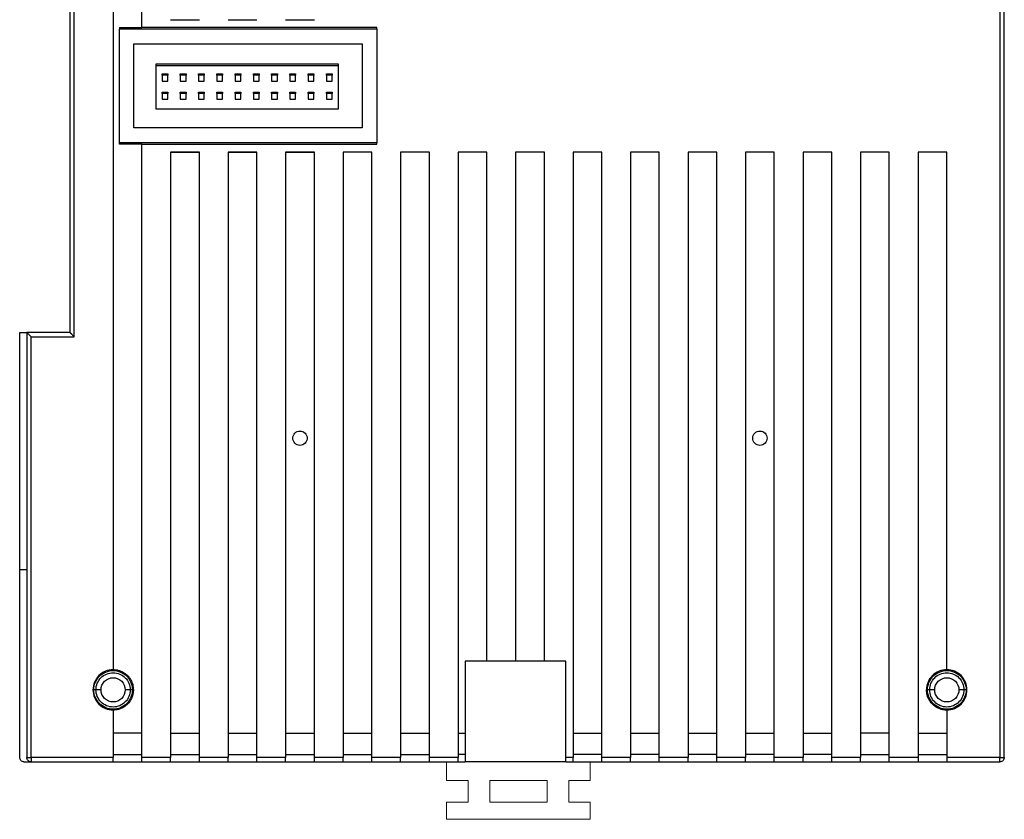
# Model space of a CAD drawing. Header units: millimetres. Extents: x 1279 to 1777, y 69 to 421.
# Tile 11 of 18: x 1501 to 1570, y 192 to 247. Entities that reach past the tile are written whole.
import ezdxf

# ---------------------------------------------------------------- set-up
doc = ezdxf.new("R2010")
doc.units = ezdxf.units.MM
doc.header["$LTSCALE"] = 2

msp = doc.modelspace()

# ---------------------------------------------------------------- linework, layer by layer
at = {"color": 7, "linetype": 'Continuous', "lineweight": 25}
for p, q in [((1509.947, 246.682), (1509.947, 290.332)), ((1507.947, 284.231), (1507.947, 202.032)), ((1569.647, 270.632), (1569.647, 195.932)), ((1569.947, 195.932), (1569.947, 270.632)), ((1505.247, 225.182), (1505.247, 261.082)), ((1504.947, 260.782), (1504.947, 225.482)), ((1508.387, 246.691), (1508.387, 246.586)), ((1508.387, 246.691), (1509.947, 246.691)), ((1526.289, 246.682), (1509.947, 246.682)), ((1511.947, 247.232), (1513.947, 247.232)), ((1515.947, 247.232), (1517.947, 247.232)), ((1519.947, 247.232), (1521.947, 247.232)), ((1526.289, 246.586), (1526.289, 246.682)), ((1508.387, 246.586), (1526.289, 246.586)), ((1508.387, 238.677), (1508.387, 246.586)), ((1526.289, 246.586), (1526.289, 238.677)), ((1509.394, 245.55), (1525.28, 245.55)), ((1509.394, 239.714), (1509.394, 245.55)), ((1525.28, 245.55), (1525.28, 239.714)), ((1523.617, 244.132), (1510.917, 244.132)), ((1510.917, 244.132), (1510.917, 244.032)), ((1510.917, 244.032), (1510.917, 241.032)), ((1523.617, 244.032), (1510.917, 244.032)), ((1523.617, 244.032), (1523.617, 244.132)), ((1523.617, 241.032), (1523.617, 244.032)), ((1511.352, 243.467), (1511.752, 243.467)), ((1511.352, 243.367), (1511.352, 243.467)), ((1511.352, 243.367), (1511.352, 242.967)), ((1511.752, 243.367), (1511.352, 243.367)), ((1511.752, 243.467), (1511.752, 243.367)), ((1511.752, 242.967), (1511.752, 243.367)), ((1512.622, 243.467), (1513.022, 243.467)), ((1512.622, 243.367), (1512.622, 243.467)), ((1513.022, 243.367), (1512.622, 243.367)), ((1512.622, 243.367), (1512.622, 242.967)), ((1513.022, 243.467), (1513.022, 243.367)), ((1513.022, 242.967), (1513.022, 243.367)), ((1513.892, 243.467), (1514.292, 243.467)), ((1513.892, 243.367), (1513.892, 243.467)), ((1513.892, 243.367), (1513.892, 242.967)), ((1514.292, 243.367), (1513.892, 243.367)), ((1514.292, 243.467), (1514.292, 243.367)), ((1514.292, 242.967), (1514.292, 243.367)), ((1515.162, 243.467), (1515.562, 243.467)), ((1515.162, 243.367), (1515.162, 243.467)), ((1515.562, 243.367), (1515.162, 243.367)), ((1515.162, 243.367), (1515.162, 242.967)), ((1515.562, 243.467), (1515.562, 243.367)), ((1515.562, 242.967), (1515.562, 243.367)), ((1516.432, 243.467), (1516.832, 243.467)), ((1516.432, 243.367), (1516.432, 243.467)), ((1516.432, 243.367), (1516.432, 242.967)), ((1516.832, 243.367), (1516.432, 243.367)), ((1516.832, 243.467), (1516.832, 243.367)), ((1516.832, 242.967), (1516.832, 243.367)), ((1517.702, 243.467), (1518.102, 243.467)), ((1517.702, 243.367), (1517.702, 243.467)), ((1518.102, 243.367), (1517.702, 243.367)), ((1517.702, 243.367), (1517.702, 242.967)), ((1518.102, 243.467), (1518.102, 243.367)), ((1518.102, 242.967), (1518.102, 243.367)), ((1518.972, 243.467), (1519.372, 243.467)), ((1518.972, 243.367), (1518.972, 243.467)), ((1519.372, 243.367), (1518.972, 243.367)), ((1518.972, 243.367), (1518.972, 242.967)), ((1519.372, 243.467), (1519.372, 243.367)), ((1519.372, 242.967), (1519.372, 243.367)), ((1520.242, 243.467), (1520.642, 243.467)), ((1520.242, 243.367), (1520.242, 243.467)), ((1520.242, 243.367), (1520.242, 242.967)), ((1520.642, 243.367), (1520.242, 243.367)), ((1520.642, 243.467), (1520.642, 243.367)), ((1520.642, 242.967), (1520.642, 243.367)), ((1521.512, 243.467), (1521.912, 243.467)), ((1521.512, 243.367), (1521.512, 243.467)), ((1521.512, 243.367), (1521.512, 242.967)), ((1521.912, 243.367), (1521.512, 243.367)), ((1521.912, 243.467), (1521.912, 243.367)), ((1521.912, 242.967), (1521.912, 243.367)), ((1522.782, 243.467), (1523.182, 243.467)), ((1522.782, 243.367), (1522.782, 243.467)), ((1523.182, 243.367), (1522.782, 243.367)), ((1522.782, 243.367), (1522.782, 242.967)), ((1523.182, 243.467), (1523.182, 243.367)), ((1523.182, 242.967), (1523.182, 243.367)), ((1511.352, 242.967), (1511.752, 242.967)), ((1512.622, 242.967), (1513.022, 242.967)), ((1513.892, 242.967), (1514.292, 242.967)), ((1515.162, 242.967), (1515.562, 242.967)), ((1516.432, 242.967), (1516.832, 242.967)), ((1517.702, 242.967), (1518.102, 242.967)), ((1518.972, 242.967), (1519.372, 242.967)), ((1520.242, 242.967), (1520.642, 242.967)), ((1521.512, 242.967), (1521.912, 242.967)), ((1522.782, 242.967), (1523.182, 242.967)), ((1511.352, 242.197), (1511.752, 242.197)), ((1511.352, 242.097), (1511.352, 242.197)), ((1511.752, 242.097), (1511.352, 242.097)), ((1511.352, 242.097), (1511.352, 241.697)), ((1511.752, 242.197), (1511.752, 242.097)), ((1511.752, 241.697), (1511.752, 242.097)), ((1512.622, 242.197), (1513.022, 242.197)), ((1512.622, 242.097), (1512.622, 242.197)), ((1512.622, 242.097), (1512.622, 241.697)), ((1513.022, 242.097), (1512.622, 242.097)), ((1513.022, 242.197), (1513.022, 242.097)), ((1513.022, 241.697), (1513.022, 242.097)), ((1513.892, 242.197), (1514.292, 242.197)), ((1513.892, 242.097), (1513.892, 242.197)), ((1513.892, 242.097), (1513.892, 241.697)), ((1514.292, 242.097), (1513.892, 242.097)), ((1514.292, 242.197), (1514.292, 242.097)), ((1514.292, 241.697), (1514.292, 242.097)), ((1515.162, 242.197), (1515.562, 242.197)), ((1515.162, 242.097), (1515.162, 242.197)), ((1515.162, 242.097), (1515.162, 241.697)), ((1515.562, 242.097), (1515.162, 242.097)), ((1515.562, 242.197), (1515.562, 242.097)), ((1515.562, 241.697), (1515.562, 242.097)), ((1516.432, 242.197), (1516.832, 242.197)), ((1516.432, 242.097), (1516.432, 242.197)), ((1516.432, 242.097), (1516.432, 241.697)), ((1516.832, 242.097), (1516.432, 242.097)), ((1516.832, 242.197), (1516.832, 242.097)), ((1516.832, 241.697), (1516.832, 242.097)), ((1517.702, 242.197), (1518.102, 242.197)), ((1517.702, 242.097), (1517.702, 242.197)), ((1517.702, 242.097), (1517.702, 241.697)), ((1518.102, 242.097), (1517.702, 242.097)), ((1518.102, 242.197), (1518.102, 242.097)), ((1518.102, 241.697), (1518.102, 242.097)), ((1518.972, 242.197), (1519.372, 242.197)), ((1518.972, 242.097), (1518.972, 242.197)), ((1518.972, 242.097), (1518.972, 241.697)), ((1519.372, 242.097), (1518.972, 242.097)), ((1519.372, 242.197), (1519.372, 242.097)), ((1519.372, 241.697), (1519.372, 242.097)), ((1520.242, 242.197), (1520.642, 242.197)), ((1520.242, 242.097), (1520.242, 242.197)), ((1520.642, 242.097), (1520.242, 242.097)), ((1520.242, 242.097), (1520.242, 241.697)), ((1520.642, 242.197), (1520.642, 242.097)), ((1520.642, 241.697), (1520.642, 242.097)), ((1521.512, 242.197), (1521.912, 242.197)), ((1521.512, 242.097), (1521.512, 242.197)), ((1521.912, 242.097), (1521.512, 242.097)), ((1521.512, 242.097), (1521.512, 241.697)), ((1521.912, 242.197), (1521.912, 242.097)), ((1521.912, 241.697), (1521.912, 242.097)), ((1522.782, 242.197), (1523.182, 242.197)), ((1522.782, 242.097), (1522.782, 242.197)), ((1523.182, 242.097), (1522.782, 242.097)), ((1522.782, 242.097), (1522.782, 241.697)), ((1523.182, 242.197), (1523.182, 242.097)), ((1523.182, 241.697), (1523.182, 242.097)), ((1511.352, 241.697), (1511.752, 241.697)), ((1512.622, 241.697), (1513.022, 241.697)), ((1513.892, 241.697), (1514.292, 241.697)), ((1515.162, 241.697), (1515.562, 241.697)), ((1516.432, 241.697), (1516.832, 241.697)), ((1517.702, 241.697), (1518.102, 241.697)), ((1518.972, 241.697), (1519.372, 241.697)), ((1520.242, 241.697), (1520.642, 241.697)), ((1521.512, 241.697), (1521.912, 241.697)), ((1522.782, 241.697), (1523.182, 241.697)), ((1510.917, 241.032), (1523.617, 241.032)), ((1525.28, 239.714), (1509.394, 239.714)), ((1526.289, 238.677), (1508.387, 238.677)), ((1508.387, 238.573), (1508.387, 238.677)), ((1509.947, 238.573), (1508.387, 238.573)), ((1509.947, 238.581), (1526.289, 238.581)), ((1509.947, 195.932), (1509.947, 238.581)), ((1526.289, 238.581), (1526.289, 238.677)), ((1513.947, 238.031), (1511.947, 238.031)), ((1511.947, 238.031), (1511.947, 195.932)), ((1511.947, 238.023), (1513.947, 238.023)), ((1513.947, 195.932), (1513.947, 238.031)), ((1517.947, 238.031), (1515.947, 238.031)), ((1515.947, 238.031), (1515.947, 195.932)), ((1515.947, 238.023), (1517.947, 238.023)), ((1517.947, 195.932), (1517.947, 238.031)), ((1521.947, 238.031), (1519.947, 238.031)), ((1519.947, 238.031), (1519.947, 195.932)), ((1519.947, 238.023), (1521.947, 238.023)), ((1521.947, 195.932), (1521.947, 238.031)), ((1525.947, 238.023), (1523.947, 238.023)), ((1523.947, 238.023), (1523.947, 195.932)), ((1525.947, 195.932), (1525.947, 238.023)), ((1529.947, 238.023), (1527.947, 238.023)), ((1527.947, 238.023), (1527.947, 195.932)), ((1529.947, 195.932), (1529.947, 238.023)), ((1533.947, 238.023), (1531.947, 238.023)), ((1531.947, 238.023), (1531.947, 195.932)), ((1533.947, 202.632), (1533.947, 238.023)), ((1537.947, 238.023), (1535.947, 238.023)), ((1535.947, 238.023), (1535.947, 202.632)), ((1537.947, 202.632), (1537.947, 238.023)), ((1541.947, 238.023), (1539.947, 238.023)), ((1539.947, 238.023), (1539.947, 195.932)), ((1541.947, 195.932), (1541.947, 238.023)), ((1545.947, 238.023), (1543.947, 238.023)), ((1543.947, 238.023), (1543.947, 195.932)), ((1545.947, 195.932), (1545.947, 238.023)), ((1549.947, 238.023), (1547.947, 238.023)), ((1547.947, 238.023), (1547.947, 195.932)), ((1549.947, 195.932), (1549.947, 238.023)), ((1553.947, 238.023), (1551.947, 238.023)), ((1551.947, 238.023), (1551.947, 195.932)), ((1553.947, 195.932), (1553.947, 238.023)), ((1557.947, 238.023), (1555.947, 238.023)), ((1555.947, 238.023), (1555.947, 195.932)), ((1557.947, 195.932), (1557.947, 238.023)), ((1561.947, 238.023), (1559.947, 238.023)), ((1559.947, 238.023), (1559.947, 195.932)), ((1561.947, 195.932), (1561.947, 238.023)), ((1565.947, 238.023), (1563.947, 238.023)), ((1563.947, 238.023), (1563.947, 195.932)), ((1565.947, 202.032), (1565.947, 238.023)), ((1501.447, 225.482), (1501.946, 225.482)), ((1501.447, 208.982), (1501.447, 225.482)), ((1501.947, 225.482), (1501.947, 195.932)), ((1504.947, 225.482), (1501.947, 225.482)), ((1502.247, 195.932), (1502.247, 225.182)), ((1502.247, 225.182), (1505.247, 225.182)), ((1501.947, 208.982), (1501.447, 208.982)), ((1501.447, 195.932), (1501.447, 208.982)), ((1539.447, 202.632), (1532.447, 202.632)), ((1532.447, 202.632), (1532.447, 195.632)), ((1539.447, 195.632), (1539.447, 202.632)), ((1506.605, 200.632), (1506.547, 200.632)), ((1509.356, 200.632), (1509.29, 200.632)), ((1564.605, 200.632), (1564.539, 200.632)), ((1567.347, 200.632), (1567.29, 200.632)), ((1507.947, 199.232), (1507.947, 195.932)), ((1565.947, 199.232), (1565.947, 195.932)), ((1509.947, 197.632), (1507.947, 197.632)), ((1511.947, 197.632), (1513.947, 197.632)), ((1515.947, 197.632), (1517.947, 197.632)), ((1519.947, 197.632), (1521.947, 197.632)), ((1523.947, 197.632), (1525.947, 197.632)), ((1527.947, 197.632), (1529.947, 197.632)), ((1531.947, 197.632), (1532.447, 197.632)), ((1539.947, 197.632), (1541.947, 197.632)), ((1543.947, 197.632), (1545.947, 197.632)), ((1547.947, 197.632), (1549.947, 197.632)), ((1551.947, 197.632), (1553.947, 197.632)), ((1555.947, 197.632), (1557.947, 197.632)), ((1561.947, 197.632), (1559.947, 197.632)), ((1563.947, 197.632), (1565.947, 197.632)), ((1507.947, 195.932), (1502.247, 195.932)), ((1507.947, 196.132), (1509.947, 196.132)), ((1511.947, 195.932), (1509.947, 195.932)), ((1511.947, 196.132), (1513.947, 196.132)), ((1515.947, 195.932), (1513.947, 195.932)), ((1515.947, 196.132), (1517.947, 196.132)), ((1519.947, 195.932), (1517.947, 195.932)), ((1519.947, 196.132), (1521.947, 196.132)), ((1523.947, 195.932), (1521.947, 195.932)), ((1523.947, 196.132), (1525.947, 196.132)), ((1527.947, 195.932), (1525.947, 195.932)), ((1527.947, 196.132), (1529.947, 196.132)), ((1531.947, 195.932), (1529.947, 195.932)), ((1532.447, 196.132), (1531.947, 196.132)), ((1541.947, 196.132), (1539.947, 196.132)), ((1543.947, 195.932), (1541.947, 195.932)), ((1545.947, 196.132), (1543.947, 196.132)), ((1547.947, 195.932), (1545.947, 195.932)), ((1549.947, 196.132), (1547.947, 196.132)), ((1551.947, 195.932), (1549.947, 195.932)), ((1553.947, 196.132), (1551.947, 196.132)), ((1555.947, 195.932), (1553.947, 195.932)), ((1557.947, 196.132), (1555.947, 196.132)), ((1559.947, 195.932), (1557.947, 195.932)), ((1559.947, 196.132), (1561.947, 196.132)), ((1563.947, 195.932), (1561.947, 195.932)), ((1563.947, 196.132), (1565.947, 196.132)), ((1569.647, 195.932), (1565.947, 195.932)), ((1501.747, 195.632), (1502.247, 195.632)), ((1502.247, 195.632), (1507.947, 195.632)), ((1507.947, 195.632), (1509.947, 195.632)), ((1509.947, 195.632), (1511.947, 195.632)), ((1511.947, 195.632), (1513.947, 195.632)), ((1513.947, 195.632), (1515.947, 195.632)), ((1515.947, 195.632), (1517.947, 195.632)), ((1517.947, 195.632), (1519.947, 195.632)), ((1519.947, 195.632), (1521.947, 195.632)), ((1521.947, 195.632), (1523.947, 195.632)), ((1523.947, 195.632), (1525.947, 195.632)), ((1525.947, 195.632), (1527.947, 195.632)), ((1527.947, 195.632), (1529.947, 195.632)), ((1529.947, 195.632), (1531.947, 195.632)), ((1531.947, 195.632), (1532.447, 195.632)), ((1539.447, 195.632), (1532.447, 195.632)), ((1539.448, 195.632), (1539.947, 195.632)), ((1539.947, 195.632), (1541.947, 195.632)), ((1541.947, 195.632), (1543.947, 195.632)), ((1543.947, 195.632), (1545.947, 195.632)), ((1545.947, 195.632), (1547.947, 195.632)), ((1547.947, 195.632), (1549.947, 195.632)), ((1549.947, 195.632), (1551.947, 195.632)), ((1551.947, 195.632), (1553.947, 195.632)), ((1553.947, 195.632), (1555.947, 195.632)), ((1555.947, 195.632), (1557.947, 195.632)), ((1557.947, 195.632), (1559.947, 195.632)), ((1559.947, 195.632), (1561.947, 195.632)), ((1561.947, 195.632), (1563.947, 195.632)), ((1563.947, 195.632), (1565.947, 195.632)), ((1565.947, 195.632), (1569.647, 195.632))]:
    msp.add_line(p, q, dxfattribs=at)
at = {"color": 8, "linetype": 'Continuous', "lineweight": 25}
msp.add_line((1539.947, 195.932), (1539.447, 195.932), dxfattribs=at)
at = {"color": 7, "linetype": 'Continuous', "lineweight": 15}
for p, q in [((1531.147, 195.632), (1531.147, 194.332)), ((1541.147, 195.632), (1541.147, 194.332)), ((1531.147, 194.332), (1532.647, 194.332)), ((1532.647, 194.332), (1532.647, 192.832)), ((1538.147, 194.332), (1534.147, 194.332)), ((1534.147, 194.332), (1534.147, 192.832)), ((1538.147, 192.832), (1538.147, 194.332)), ((1539.647, 192.832), (1539.647, 194.332)), ((1541.147, 194.332), (1539.647, 194.332)), ((1531.147, 192.832), (1532.647, 192.832)), ((1531.147, 192.832), (1531.147, 191.632)), ((1534.147, 192.832), (1538.147, 192.832)), ((1541.147, 192.832), (1539.647, 192.832)), ((1541.147, 192.832), (1541.147, 191.632)), ((1541.147, 191.632), (1531.147, 191.632))]:
    msp.add_line(p, q, dxfattribs=at)
at = {"color": 7, "linetype": 'Continuous', "lineweight": 25}
for points, knots in [([(1502.247, 225.182), (1502.23, 225.199), (1502.198, 225.231), (1502.153, 225.276), (1502.114, 225.315), (1502.081, 225.347), (1502.04, 225.389), (1501.994, 225.434), (1501.955, 225.474), (1501.95, 225.479), (1501.947, 225.482)], [0, 0, 0, 0, 0.12686, 0.240287, 0.34032, 0.427017, 0.50047, 0.689861, 0.853766, 1, 1, 1, 1]), ([(1504.947, 225.482), (1504.948, 225.481), (1504.949, 225.48), (1504.958, 225.471), (1504.973, 225.456), (1504.994, 225.435), (1505.021, 225.408), (1505.055, 225.374), (1505.098, 225.331), (1505.142, 225.287), (1505.193, 225.236), (1505.226, 225.202), (1505.247, 225.182)], [0, 0, 0, 0, 0.071399, 0.146084, 0.225355, 0.310301, 0.40181, 0.50059, 0.616152, 0.749979, 0.845299, 1, 1, 1, 1]), ([(1520.447, 218.132), (1520.447, 218.262), (1520.501, 218.393), (1520.686, 218.578), (1520.817, 218.632), (1521.078, 218.632), (1521.208, 218.578), (1521.394, 218.393), (1521.447, 218.262), (1521.447, 218.132)], [0, 0, 0, 0, 0.25, 0.25, 0.5, 0.5, 0.75, 0.75, 1, 1, 1, 1]), ([(1552.447, 218.132), (1552.447, 218.262), (1552.501, 218.393), (1552.686, 218.578), (1552.817, 218.632), (1553.078, 218.632), (1553.208, 218.578), (1553.394, 218.393), (1553.447, 218.262), (1553.447, 218.132)], [0, 0, 0, 0, 0.25, 0.25, 0.5, 0.5, 0.75, 0.75, 1, 1, 1, 1]), ([(1521.447, 218.132), (1521.447, 218.001), (1521.394, 217.871), (1521.208, 217.685), (1521.078, 217.632), (1520.817, 217.632), (1520.686, 217.685), (1520.501, 217.871), (1520.447, 218.001), (1520.447, 218.132)], [0, 0, 0, 0, 0.25, 0.25, 0.5, 0.5, 0.75, 0.75, 1, 1, 1, 1]), ([(1553.447, 218.132), (1553.447, 218.001), (1553.394, 217.871), (1553.208, 217.685), (1553.078, 217.632), (1552.817, 217.632), (1552.686, 217.685), (1552.501, 217.871), (1552.447, 218.001), (1552.447, 218.132)], [0, 0, 0, 0, 0.25, 0.25, 0.5, 0.5, 0.75, 0.75, 1, 1, 1, 1]), ([(1507.947, 202.032), (1507.764, 202.032), (1507.581, 201.995), (1507.242, 201.855), (1507.087, 201.751), (1506.828, 201.492), (1506.724, 201.337), (1506.584, 200.998), (1506.547, 200.815), (1506.547, 200.632)], [0, 0, 0, 0, 0.25, 0.25, 0.5, 0.5, 0.75, 0.75, 1, 1, 1, 1]), ([(1506.605, 200.632), (1506.605, 200.807), (1506.64, 200.983), (1506.775, 201.308), (1506.874, 201.456), (1507.123, 201.705), (1507.271, 201.804), (1507.596, 201.939), (1507.772, 201.974), (1508.123, 201.974), (1508.299, 201.939), (1508.623, 201.804), (1508.772, 201.705), (1509.021, 201.456), (1509.12, 201.308), (1509.255, 200.983), (1509.29, 200.807), (1509.29, 200.632)], [0, 0, 0, 0, 0.125, 0.125, 0.25, 0.25, 0.375, 0.375, 0.5, 0.5, 0.625, 0.625, 0.75, 0.75, 0.875, 0.875, 1, 1, 1, 1]), ([(1506.755, 200.632), (1506.755, 200.788), (1506.786, 200.944), (1506.905, 201.232), (1506.994, 201.365), (1507.214, 201.585), (1507.347, 201.674), (1507.635, 201.793), (1507.791, 201.824), (1508.104, 201.824), (1508.26, 201.793), (1508.548, 201.674), (1508.68, 201.585), (1508.901, 201.365), (1508.99, 201.232), (1509.109, 200.944), (1509.14, 200.788), (1509.14, 200.632)], [0, 0, 0, 0, 0.125, 0.125, 0.25, 0.25, 0.375, 0.375, 0.5, 0.5, 0.625, 0.625, 0.75, 0.75, 0.875, 0.875, 1, 1, 1, 1]), ([(1507.105, 200.632), (1507.105, 200.852), (1507.196, 201.071), (1507.508, 201.383), (1507.727, 201.474), (1508.168, 201.474), (1508.387, 201.383), (1508.699, 201.071), (1508.79, 200.852), (1508.79, 200.632)], [0, 0, 0, 0, 0.25, 0.25, 0.5, 0.5, 0.75, 0.75, 1, 1, 1, 1]), ([(1507.947, 202.04), (1507.984, 202.039), (1508.058, 202.038), (1508.167, 202.024), (1508.276, 202.003), (1508.382, 201.973), (1508.538, 201.916), (1508.735, 201.811), (1508.949, 201.634), (1509.127, 201.42), (1509.243, 201.201), (1509.312, 200.998), (1509.349, 200.816), (1509.354, 200.693), (1509.356, 200.632)], [0, 0, 0, 0, 0.0500618, 0.0997915, 0.1495069, 0.1995261, 0.2501616, 0.374608, 0.5000291, 0.6244766, 0.7498966, 0.8332938, 0.9161741, 1, 1, 1, 1]), ([(1565.947, 202.04), (1565.763, 202.04), (1565.579, 202.004), (1565.238, 201.862), (1565.082, 201.758), (1564.821, 201.497), (1564.717, 201.341), (1564.575, 201), (1564.539, 200.816), (1564.539, 200.632)], [0, 0, 0, 0, 0.25, 0.25, 0.5, 0.5, 0.75, 0.75, 1, 1, 1, 1]), ([(1564.605, 200.632), (1564.605, 200.807), (1564.64, 200.983), (1564.775, 201.308), (1564.874, 201.456), (1565.123, 201.705), (1565.271, 201.804), (1565.596, 201.939), (1565.772, 201.974), (1566.123, 201.974), (1566.299, 201.939), (1566.623, 201.804), (1566.772, 201.705), (1567.021, 201.456), (1567.12, 201.308), (1567.255, 200.983), (1567.29, 200.807), (1567.29, 200.632)], [0, 0, 0, 0, 0.125, 0.125, 0.25, 0.25, 0.375, 0.375, 0.5, 0.5, 0.625, 0.625, 0.75, 0.75, 0.875, 0.875, 1, 1, 1, 1]), ([(1564.755, 200.632), (1564.755, 200.788), (1564.786, 200.944), (1564.905, 201.232), (1564.994, 201.365), (1565.214, 201.585), (1565.347, 201.674), (1565.635, 201.793), (1565.791, 201.824), (1566.104, 201.824), (1566.26, 201.793), (1566.548, 201.674), (1566.68, 201.585), (1566.901, 201.365), (1566.99, 201.232), (1567.109, 200.944), (1567.14, 200.788), (1567.14, 200.632)], [0, 0, 0, 0, 0.125, 0.125, 0.25, 0.25, 0.375, 0.375, 0.5, 0.5, 0.625, 0.625, 0.75, 0.75, 0.875, 0.875, 1, 1, 1, 1]), ([(1565.105, 200.632), (1565.105, 200.852), (1565.196, 201.071), (1565.508, 201.383), (1565.727, 201.474), (1566.168, 201.474), (1566.387, 201.383), (1566.699, 201.071), (1566.79, 200.852), (1566.79, 200.632)], [0, 0, 0, 0, 0.25, 0.25, 0.5, 0.5, 0.75, 0.75, 1, 1, 1, 1]), ([(1567.347, 200.632), (1567.347, 200.815), (1567.311, 200.998), (1567.171, 201.337), (1567.067, 201.492), (1566.808, 201.751), (1566.653, 201.855), (1566.314, 201.995), (1566.131, 202.032), (1565.947, 202.032)], [0, 0, 0, 0, 0.25, 0.25, 0.5, 0.5, 0.75, 0.75, 1, 1, 1, 1]), ([(1506.547, 200.632), (1506.547, 200.448), (1506.584, 200.265), (1506.724, 199.927), (1506.828, 199.771), (1507.087, 199.512), (1507.242, 199.408), (1507.581, 199.268), (1507.764, 199.232), (1507.947, 199.232)], [0, 0, 0, 0, 0.25, 0.25, 0.5, 0.5, 0.75, 0.75, 1, 1, 1, 1]), ([(1509.29, 200.632), (1509.29, 200.456), (1509.255, 200.28), (1509.12, 199.956), (1509.021, 199.807), (1508.772, 199.558), (1508.623, 199.459), (1508.299, 199.324), (1508.123, 199.289), (1507.772, 199.289), (1507.596, 199.324), (1507.271, 199.459), (1507.123, 199.558), (1506.874, 199.807), (1506.775, 199.956), (1506.64, 200.28), (1506.605, 200.456), (1506.605, 200.632)], [0, 0, 0, 0, 0.125, 0.125, 0.25, 0.25, 0.375, 0.375, 0.5, 0.5, 0.625, 0.625, 0.75, 0.75, 0.875, 0.875, 1, 1, 1, 1]), ([(1509.14, 200.632), (1509.14, 200.475), (1509.109, 200.319), (1508.99, 200.031), (1508.901, 199.899), (1508.68, 199.678), (1508.548, 199.589), (1508.26, 199.47), (1508.104, 199.439), (1507.791, 199.439), (1507.635, 199.47), (1507.347, 199.589), (1507.214, 199.678), (1506.994, 199.899), (1506.905, 200.031), (1506.786, 200.319), (1506.755, 200.475), (1506.755, 200.632)], [0, 0, 0, 0, 0.125, 0.125, 0.25, 0.25, 0.375, 0.375, 0.5, 0.5, 0.625, 0.625, 0.75, 0.75, 0.875, 0.875, 1, 1, 1, 1]), ([(1508.79, 200.632), (1508.79, 200.411), (1508.699, 200.192), (1508.387, 199.88), (1508.168, 199.789), (1507.727, 199.789), (1507.508, 199.88), (1507.196, 200.192), (1507.105, 200.411), (1507.105, 200.632)], [0, 0, 0, 0, 0.25, 0.25, 0.5, 0.5, 0.75, 0.75, 1, 1, 1, 1]), ([(1509.356, 200.632), (1509.355, 200.595), (1509.354, 200.521), (1509.34, 200.411), (1509.319, 200.303), (1509.289, 200.196), (1509.231, 200.041), (1509.127, 199.844), (1508.95, 199.63), (1508.736, 199.452), (1508.517, 199.336), (1508.314, 199.267), (1508.132, 199.23), (1508.009, 199.225), (1507.947, 199.223)], [0, 0, 0, 0, 0.050193, 0.099998, 0.149725, 0.199685, 0.250186, 0.374633, 0.500046, 0.624492, 0.749905, 0.833301, 0.916178, 1, 1, 1, 1]), ([(1565.947, 199.223), (1565.91, 199.224), (1565.837, 199.225), (1565.727, 199.239), (1565.619, 199.26), (1565.512, 199.29), (1565.357, 199.348), (1565.16, 199.452), (1564.946, 199.629), (1564.768, 199.843), (1564.652, 200.062), (1564.583, 200.265), (1564.545, 200.447), (1564.541, 200.57), (1564.539, 200.632)], [0, 0, 0, 0, 0.050193, 0.099998, 0.149725, 0.199685, 0.250186, 0.374633, 0.500046, 0.624492, 0.749905, 0.833301, 0.916178, 1, 1, 1, 1]), ([(1567.29, 200.632), (1567.29, 200.456), (1567.255, 200.28), (1567.12, 199.956), (1567.021, 199.807), (1566.772, 199.558), (1566.623, 199.459), (1566.299, 199.324), (1566.123, 199.289), (1565.772, 199.289), (1565.596, 199.324), (1565.271, 199.459), (1565.123, 199.558), (1564.874, 199.807), (1564.775, 199.956), (1564.64, 200.28), (1564.605, 200.456), (1564.605, 200.632)], [0, 0, 0, 0, 0.125, 0.125, 0.25, 0.25, 0.375, 0.375, 0.5, 0.5, 0.625, 0.625, 0.75, 0.75, 0.875, 0.875, 1, 1, 1, 1]), ([(1567.14, 200.632), (1567.14, 200.475), (1567.109, 200.319), (1566.99, 200.031), (1566.901, 199.899), (1566.68, 199.678), (1566.548, 199.589), (1566.26, 199.47), (1566.104, 199.439), (1565.791, 199.439), (1565.635, 199.47), (1565.347, 199.589), (1565.214, 199.678), (1564.994, 199.899), (1564.905, 200.031), (1564.786, 200.319), (1564.755, 200.475), (1564.755, 200.632)], [0, 0, 0, 0, 0.125, 0.125, 0.25, 0.25, 0.375, 0.375, 0.5, 0.5, 0.625, 0.625, 0.75, 0.75, 0.875, 0.875, 1, 1, 1, 1]), ([(1566.79, 200.632), (1566.79, 200.411), (1566.699, 200.192), (1566.387, 199.88), (1566.168, 199.789), (1565.727, 199.789), (1565.508, 199.88), (1565.196, 200.192), (1565.105, 200.411), (1565.105, 200.632)], [0, 0, 0, 0, 0.25, 0.25, 0.5, 0.5, 0.75, 0.75, 1, 1, 1, 1]), ([(1565.947, 199.232), (1566.131, 199.232), (1566.314, 199.268), (1566.653, 199.408), (1566.808, 199.512), (1567.067, 199.771), (1567.171, 199.927), (1567.311, 200.265), (1567.347, 200.448), (1567.347, 200.632)], [0, 0, 0, 0, 0.25, 0.25, 0.5, 0.5, 0.75, 0.75, 1, 1, 1, 1]), ([(1501.747, 195.632), (1501.669, 195.632), (1501.591, 195.664), (1501.48, 195.775), (1501.447, 195.853), (1501.447, 195.932)], [0, 0, 0, 0, 0.5, 0.5, 1, 1, 1, 1]), ([(1501.947, 195.932), (1501.947, 195.932), (1501.98, 195.932), (1502.091, 195.932), (1502.169, 195.932), (1502.247, 195.932)], [0, 0, 0, 0, 0.5, 0.5, 1, 1, 1, 1]), ([(1502.247, 195.632), (1502.169, 195.632), (1502.091, 195.664), (1501.98, 195.775), (1501.947, 195.853), (1501.947, 195.932)], [0, 0, 0, 0, 0.5, 0.5, 1, 1, 1, 1]), ([(1502.247, 195.932), (1502.247, 195.853), (1502.247, 195.775), (1502.247, 195.664), (1502.247, 195.632), (1502.247, 195.632)], [0, 0, 0, 0, 0.5, 0.5, 1, 1, 1, 1]), ([(1507.947, 195.632), (1507.947, 195.632), (1507.947, 195.664), (1507.947, 195.775), (1507.947, 195.853), (1507.947, 195.932)], [0, 0, 0, 0, 0.5, 0.5, 1, 1, 1, 1]), ([(1509.947, 195.632), (1509.947, 195.633), (1509.947, 195.635), (1509.947, 195.652), (1509.947, 195.68), (1509.947, 195.73), (1509.947, 195.812), (1509.947, 195.892), (1509.947, 195.932)], [0, 0, 0, 0, 0.12574, 0.247824, 0.371219, 0.500742, 0.747868, 1, 1, 1, 1]), ([(1511.947, 195.632), (1511.947, 195.632), (1511.947, 195.664), (1511.947, 195.775), (1511.947, 195.853), (1511.947, 195.932)], [0, 0, 0, 0, 0.5, 0.5, 1, 1, 1, 1]), ([(1513.947, 195.632), (1513.947, 195.633), (1513.947, 195.635), (1513.947, 195.652), (1513.947, 195.68), (1513.947, 195.73), (1513.947, 195.812), (1513.947, 195.892), (1513.947, 195.932)], [0, 0, 0, 0, 0.12574, 0.247824, 0.371219, 0.500742, 0.747868, 1, 1, 1, 1]), ([(1515.947, 195.632), (1515.947, 195.632), (1515.947, 195.664), (1515.947, 195.775), (1515.947, 195.853), (1515.947, 195.932)], [0, 0, 0, 0, 0.5, 0.5, 1, 1, 1, 1]), ([(1517.947, 195.632), (1517.947, 195.633), (1517.947, 195.635), (1517.947, 195.652), (1517.947, 195.68), (1517.947, 195.73), (1517.947, 195.812), (1517.947, 195.892), (1517.947, 195.932)], [0, 0, 0, 0, 0.12574, 0.247824, 0.371219, 0.500742, 0.747868, 1, 1, 1, 1]), ([(1519.947, 195.632), (1519.947, 195.632), (1519.947, 195.664), (1519.947, 195.775), (1519.947, 195.853), (1519.947, 195.932)], [0, 0, 0, 0, 0.5, 0.5, 1, 1, 1, 1]), ([(1521.947, 195.632), (1521.947, 195.633), (1521.947, 195.635), (1521.947, 195.652), (1521.947, 195.68), (1521.947, 195.73), (1521.947, 195.812), (1521.947, 195.892), (1521.947, 195.932)], [0, 0, 0, 0, 0.12574, 0.247824, 0.371219, 0.500742, 0.747868, 1, 1, 1, 1]), ([(1523.947, 195.632), (1523.947, 195.632), (1523.947, 195.664), (1523.947, 195.775), (1523.947, 195.853), (1523.947, 195.932)], [0, 0, 0, 0, 0.5, 0.5, 1, 1, 1, 1]), ([(1525.947, 195.632), (1525.947, 195.633), (1525.947, 195.635), (1525.947, 195.652), (1525.947, 195.68), (1525.947, 195.73), (1525.947, 195.812), (1525.947, 195.892), (1525.947, 195.932)], [0, 0, 0, 0, 0.12574, 0.247824, 0.371219, 0.500742, 0.747868, 1, 1, 1, 1]), ([(1527.947, 195.632), (1527.947, 195.632), (1527.947, 195.664), (1527.947, 195.775), (1527.947, 195.853), (1527.947, 195.932)], [0, 0, 0, 0, 0.5, 0.5, 1, 1, 1, 1]), ([(1529.947, 195.632), (1529.947, 195.633), (1529.947, 195.635), (1529.947, 195.652), (1529.947, 195.68), (1529.947, 195.73), (1529.947, 195.812), (1529.947, 195.892), (1529.947, 195.932)], [0, 0, 0, 0, 0.12574, 0.247824, 0.371219, 0.500742, 0.747868, 1, 1, 1, 1]), ([(1531.947, 195.632), (1531.947, 195.632), (1531.947, 195.664), (1531.947, 195.775), (1531.947, 195.853), (1531.947, 195.932)], [0, 0, 0, 0, 0.5, 0.5, 1, 1, 1, 1]), ([(1539.947, 195.632), (1539.947, 195.632), (1539.947, 195.664), (1539.947, 195.775), (1539.947, 195.853), (1539.947, 195.932)], [0, 0, 0, 0, 0.5, 0.5, 1, 1, 1, 1]), ([(1541.947, 195.632), (1541.947, 195.633), (1541.947, 195.635), (1541.947, 195.652), (1541.947, 195.68), (1541.947, 195.73), (1541.947, 195.812), (1541.947, 195.892), (1541.947, 195.932)], [0, 0, 0, 0, 0.12574, 0.247824, 0.371219, 0.500742, 0.747868, 1, 1, 1, 1]), ([(1543.947, 195.632), (1543.947, 195.632), (1543.947, 195.664), (1543.947, 195.775), (1543.947, 195.853), (1543.947, 195.932)], [0, 0, 0, 0, 0.5, 0.5, 1, 1, 1, 1]), ([(1545.947, 195.632), (1545.947, 195.633), (1545.947, 195.635), (1545.947, 195.652), (1545.947, 195.68), (1545.947, 195.73), (1545.947, 195.812), (1545.947, 195.892), (1545.947, 195.932)], [0, 0, 0, 0, 0.12574, 0.247824, 0.371219, 0.500742, 0.747868, 1, 1, 1, 1]), ([(1547.947, 195.632), (1547.947, 195.632), (1547.947, 195.664), (1547.947, 195.775), (1547.947, 195.853), (1547.947, 195.932)], [0, 0, 0, 0, 0.5, 0.5, 1, 1, 1, 1]), ([(1549.947, 195.632), (1549.947, 195.633), (1549.947, 195.635), (1549.947, 195.652), (1549.947, 195.68), (1549.947, 195.73), (1549.947, 195.812), (1549.947, 195.892), (1549.947, 195.932)], [0, 0, 0, 0, 0.12574, 0.247824, 0.371219, 0.500742, 0.747868, 1, 1, 1, 1]), ([(1551.947, 195.632), (1551.947, 195.632), (1551.947, 195.664), (1551.947, 195.775), (1551.947, 195.853), (1551.947, 195.932)], [0, 0, 0, 0, 0.5, 0.5, 1, 1, 1, 1]), ([(1553.947, 195.632), (1553.947, 195.633), (1553.947, 195.635), (1553.947, 195.652), (1553.947, 195.68), (1553.947, 195.73), (1553.947, 195.812), (1553.947, 195.892), (1553.947, 195.932)], [0, 0, 0, 0, 0.12574, 0.247824, 0.371219, 0.500742, 0.747868, 1, 1, 1, 1]), ([(1555.947, 195.632), (1555.947, 195.632), (1555.947, 195.664), (1555.947, 195.775), (1555.947, 195.853), (1555.947, 195.932)], [0, 0, 0, 0, 0.5, 0.5, 1, 1, 1, 1]), ([(1557.947, 195.632), (1557.947, 195.633), (1557.947, 195.635), (1557.947, 195.652), (1557.947, 195.68), (1557.947, 195.73), (1557.947, 195.812), (1557.947, 195.892), (1557.947, 195.932)], [0, 0, 0, 0, 0.12574, 0.247824, 0.371219, 0.500742, 0.747868, 1, 1, 1, 1]), ([(1559.947, 195.632), (1559.947, 195.632), (1559.947, 195.664), (1559.947, 195.775), (1559.947, 195.853), (1559.947, 195.932)], [0, 0, 0, 0, 0.5, 0.5, 1, 1, 1, 1]), ([(1561.947, 195.632), (1561.947, 195.633), (1561.947, 195.635), (1561.947, 195.652), (1561.947, 195.68), (1561.947, 195.73), (1561.947, 195.812), (1561.947, 195.892), (1561.947, 195.932)], [0, 0, 0, 0, 0.12574, 0.247824, 0.371219, 0.500742, 0.747868, 1, 1, 1, 1]), ([(1563.947, 195.932), (1563.947, 195.912), (1563.947, 195.873), (1563.947, 195.817), (1563.947, 195.765), (1563.947, 195.704), (1563.947, 195.643), (1563.947, 195.635), (1563.947, 195.632)], [0, 0, 0, 0, 0.12574, 0.2478237, 0.3712187, 0.5007423, 0.7478683, 1, 1, 1, 1]), ([(1565.947, 195.932), (1565.947, 195.853), (1565.947, 195.775), (1565.947, 195.664), (1565.947, 195.632), (1565.947, 195.632)], [0, 0, 0, 0, 0.5, 0.5, 1, 1, 1, 1]), ([(1569.647, 195.932), (1569.726, 195.932), (1569.804, 195.932), (1569.915, 195.932), (1569.947, 195.932), (1569.947, 195.932)], [0, 0, 0, 0, 0.5, 0.5, 1, 1, 1, 1]), ([(1569.647, 195.632), (1569.647, 195.632), (1569.647, 195.664), (1569.647, 195.775), (1569.647, 195.853), (1569.647, 195.932)], [0, 0, 0, 0, 0.5, 0.5, 1, 1, 1, 1]), ([(1569.947, 195.932), (1569.947, 195.853), (1569.915, 195.775), (1569.804, 195.664), (1569.726, 195.632), (1569.647, 195.632)], [0, 0, 0, 0, 0.5, 0.5, 1, 1, 1, 1])]:
    msp.add_open_spline(points, degree=3, knots=knots, dxfattribs=at)
for points in [[(1506.755, 200.632), (1506.662, 200.632), (1506.607, 200.632), (1506.605, 200.632)], [(1507.105, 200.632), (1506.976, 200.632), (1506.847, 200.632), (1506.755, 200.632)], [(1509.14, 200.632), (1509.048, 200.632), (1508.919, 200.632), (1508.79, 200.632)], [(1509.29, 200.632), (1509.287, 200.632), (1509.233, 200.632), (1509.14, 200.632)], [(1564.755, 200.632), (1564.662, 200.632), (1564.607, 200.632), (1564.605, 200.632)], [(1565.105, 200.632), (1564.976, 200.632), (1564.847, 200.632), (1564.755, 200.632)], [(1567.14, 200.632), (1567.048, 200.632), (1566.919, 200.632), (1566.79, 200.632)], [(1567.29, 200.632), (1567.287, 200.632), (1567.233, 200.632), (1567.14, 200.632)]]:
    msp.add_open_spline(points, degree=3, dxfattribs=at)

doc.saveas('drawing.dxf')
